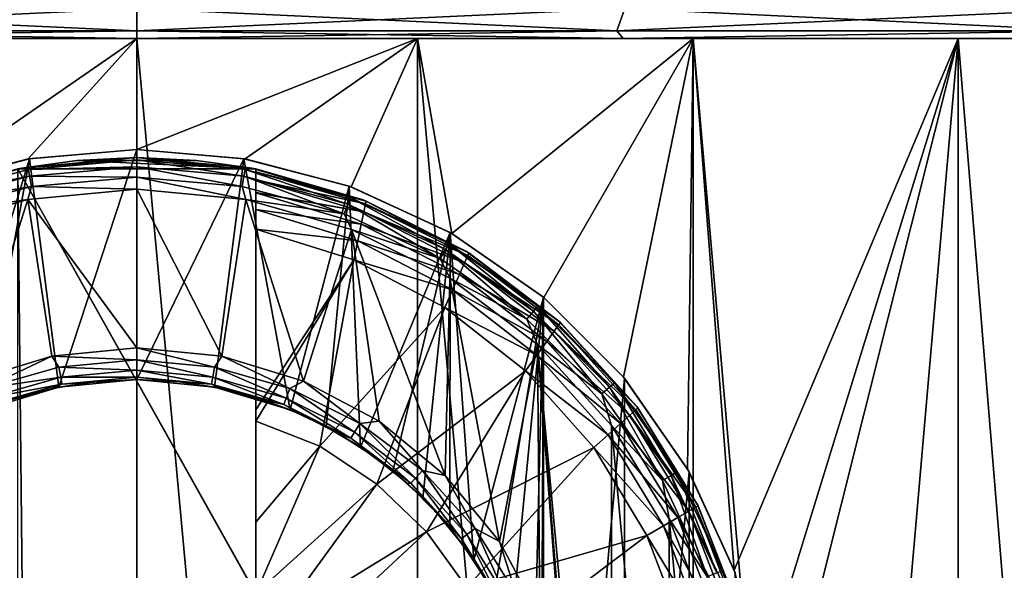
# Model space of a CAD drawing. Header units: metres. Extents: x -128 to 173, y -23 to 79.
# Tile 31 of 129: x -77.24 to -71.03, y 64.45 to 67.92. Entities that reach past the tile are written whole.
import ezdxf

# ---------------------------------------------------------------- set-up
doc = ezdxf.new("R2010")
doc.units = ezdxf.units.M
doc.layers.add('solid_ORA_153_SW0001', color=7, linetype='CONTINUOUS')

msp = doc.modelspace()

# ---------------------------------------------------------------- linework, layer by layer
at = {"layer": 'solid_ORA_153_SW0001'}
for points in [[(-79.576759, 67.990486, -28.290344), (-76.5, 67.990486, -28.457163), (-79.526009, 67.848038, -27.82366)], [(-79.576759, 67.990486, 28.290344), (-79.526009, 67.848038, 27.82366), (-76.5, 67.848038, 27.987726)], [(-76.5, 67.990486, 28.457163), (-79.576759, 67.990486, 28.290344), (-76.5, 67.848038, 27.987726)], [(-76.5, 67.990486, -28.457163), (-76.5, 67.848038, -27.987726), (-79.526009, 67.848038, -27.82366)], [(-73.423241, 67.990486, -28.290344), (-76.5, 67.848038, -27.987726), (-76.5, 67.990486, -28.457163)], [(-73.423241, 67.990486, -28.290344), (-73.473991, 67.848038, -27.82366), (-76.5, 67.848038, -27.987726)], [(-73.473991, 67.848038, 27.82366), (-76.5, 67.990486, 28.457163), (-76.5, 67.848038, 27.987726)], [(-73.423241, 67.990486, 28.290344), (-76.5, 67.990486, 28.457163), (-73.473991, 67.848038, 27.82366)], [(-73.423241, 67.990486, 28.290344), (-73.473991, 67.848038, 27.82366), (-70.483467, 67.848038, 27.333389)], [(-70.382553, 67.990486, -27.791849), (-70.483467, 67.848038, -27.333389), (-73.473991, 67.848038, -27.82366)], [(-73.423241, 67.990486, -28.290344), (-70.382553, 67.990486, -27.791849), (-73.473991, 67.848038, -27.82366)], [(-70.382553, 67.990486, 27.791849), (-73.423241, 67.990486, 28.290344), (-70.483467, 67.848038, 27.333389)], [(-76.5, 67.848038, -27.987726), (-76.5, 67.800003, -27.5), (-79.567192, 67.800003, -27.328415)], [(-79.526009, 67.848038, -27.82366), (-76.5, 67.848038, -27.987726), (-79.567192, 67.800003, -27.328415)], [(-79.526009, 67.848038, 27.82366), (-79.567162, 67.800003, 27.328419), (-76.5, 67.800003, 27.5)], [(-76.5, 67.848038, 27.987726), (-79.526009, 67.848038, 27.82366), (-76.5, 67.800003, 27.5)], [(-73.473991, 67.848038, -27.82366), (-73.432838, 67.800003, -27.328419), (-76.5, 67.800003, -27.5)], [(-73.473991, 67.848038, -27.82366), (-76.5, 67.800003, -27.5), (-76.5, 67.848038, -27.987726)], [(-76.5, 67.848038, 27.987726), (-76.5, 67.800003, 27.5), (-73.432808, 67.800003, 27.328415)], [(-73.473991, 67.848038, 27.82366), (-76.5, 67.848038, 27.987726), (-73.432808, 67.800003, 27.328415)], [(-70.483467, 67.848038, 27.333389), (-73.473991, 67.848038, 27.82366), (-73.432808, 67.800003, 27.328415)], [(-73.473991, 67.848038, -27.82366), (-70.483467, 67.848038, -27.333389), (-73.432838, 67.800003, -27.328419)], [(-70.483467, 67.848038, -27.333389), (-70.391647, 67.800003, -26.813019), (-73.432838, 67.800003, -27.328419)], [(-70.483467, 67.848038, 27.333389), (-73.432808, 67.800003, 27.328415), (-70.391617, 67.800003, 26.813013)], [(-78.270149, 67.800003, -12.87892), (-79.567192, 67.800003, -27.328415), (-76.5, 67.800003, -27.5)], [(-76.5, 67.800003, 13), (-76.5, 67.800003, 27.5), (-79.567162, 67.800003, 27.328419)], [(-78.270149, 67.800003, 12.87892), (-76.5, 67.800003, 13), (-79.567162, 67.800003, 27.328419)], [(-78.270149, 67.800003, 12.87892), (-78.270172, 48.599998, 12.878917), (-76.5, 48.599998, 13)], [(-78.270149, 67.800003, 12.87892), (-76.5, 48.599998, 13), (-76.5, 67.800003, 13)], [(-78.270149, 67.800003, -12.87892), (-76.5, 67.800003, -13), (-77.851715, 66.864685, -12.929534)], [(-78.270149, 67.800003, -12.87892), (-76.5, 67.800003, -27.5), (-76.5, 67.800003, -13)], [(-76.5, 67.800003, -13), (-77.183495, 67.041176, -12.982019), (-77.851715, 66.864685, -12.929534)], [(-76.5, 67.800003, -13), (-76.5, 67.099998, -13), (-77.183495, 67.041176, -12.982019)], [(-76.5, 67.800003, 13), (-76.5, 48.599998, 13), (-74.729828, 48.599998, 12.878917)], [(-76.5, 67.800003, 13), (-74.729828, 48.599998, 12.878917), (-74.729851, 67.800003, 12.87892)], [(-74.729851, 67.800003, -12.87892), (-75.81675, 67.041214, -12.982033), (-76.5, 67.099998, -13)], [(-74.729851, 67.800003, -12.87892), (-76.5, 67.099998, -13), (-76.5, 67.800003, -13)], [(-76.5, 67.800003, -13), (-76.5, 67.800003, -27.5), (-73.432838, 67.800003, -27.328419)], [(-74.729851, 67.800003, 12.87892), (-73.432808, 67.800003, 27.328415), (-76.5, 67.800003, 27.5)], [(-76.5, 67.800003, 13), (-74.729851, 67.800003, 12.87892), (-76.5, 67.800003, 27.5)], [(-74.729851, 67.800003, -12.87892), (-76.5, 67.800003, -13), (-73.432838, 67.800003, -27.328419)], [(-74.729851, 67.800003, -12.87892), (-75.148666, 66.864822, -12.929575), (-75.81675, 67.041214, -12.982033)], [(-74.729851, 67.800003, -12.87892), (-74.513702, 66.571976, -12.847359), (-75.148666, 66.864822, -12.929575)], [(-74.729851, 67.800003, 12.87892), (-74.729828, 48.599998, 12.878917), (-72.992638, 48.599998, 12.517922)], [(-74.729851, 67.800003, 12.87892), (-72.992638, 48.599998, 12.517922), (-72.992653, 67.800003, 12.517927)], [(-72.992653, 67.800003, -12.517927), (-74.513702, 66.571976, -12.847359), (-74.729851, 67.800003, -12.87892)], [(-74.729851, 67.800003, 12.87892), (-72.992653, 67.800003, 12.517927), (-73.432808, 67.800003, 27.328415)], [(-72.992653, 67.800003, -12.517927), (-74.729851, 67.800003, -12.87892), (-73.432838, 67.800003, -27.328419)], [(-72.992653, 67.800003, -12.517927), (-73.933273, 66.167885, -12.744094), (-74.513702, 66.571976, -12.847359)], [(-72.992653, 67.800003, -12.517927), (-73.430756, 65.6651, -12.632487), (-73.933273, 66.167885, -12.744094)], [(-72.992653, 67.800003, -12.517927), (-73.432838, 67.800003, -27.328419), (-70.391647, 67.800003, -26.813019)], [(-71.320786, 67.800003, 11.923745), (-70.391617, 67.800003, 26.813013), (-73.432808, 67.800003, 27.328415)], [(-72.992653, 67.800003, 12.517927), (-71.320786, 67.800003, 11.923745), (-73.432808, 67.800003, 27.328415)], [(-72.992653, 67.800003, -12.517927), (-73.026672, 65.083939, -12.527411), (-73.430756, 65.6651, -12.632487)], [(-72.992653, 67.800003, -12.517927), (-72.734192, 64.448586, -12.442616), (-73.026672, 65.083939, -12.527411)], [(-72.992653, 67.800003, 12.517927), (-72.992638, 48.599998, 12.517922), (-71.32077, 48.599998, 11.923741)], [(-72.992653, 67.800003, 12.517927), (-71.32077, 48.599998, 11.923741), (-71.320786, 67.800003, 11.923745)], [(-71.320786, 67.800003, -11.923745), (-72.734192, 64.448586, -12.442616), (-72.992653, 67.800003, -12.517927)], [(-71.320786, 67.800003, -11.923745), (-72.992653, 67.800003, -12.517927), (-70.391647, 67.800003, -26.813019)], [(-71.320786, 67.800003, -11.923745), (-71.32077, 48.599998, -11.923741), (-72.992638, 48.599998, -12.517922)], [(-71.320786, 67.800003, -11.923745), (-72.992638, 48.599998, -12.517922), (-72.5, 63.099998, -12.369317)], [(-71.320786, 67.800003, -11.923745), (-72.558456, 63.781364, -12.388069), (-72.734192, 64.448586, -12.442616)], [(-71.320786, 67.800003, -11.923745), (-72.5, 63.099998, -12.369317), (-72.558456, 63.781364, -12.388069)], [(-71.320786, 67.800003, 11.923745), (-71.32077, 48.599998, 11.923741), (-69.745392, 48.599998, 11.107442)], [(-71.320786, 67.800003, 11.923745), (-69.745392, 48.599998, 11.107442), (-69.745399, 67.800003, 11.107444)], [(-69.745399, 67.800003, -11.107444), (-71.32077, 48.599998, -11.923741), (-71.320786, 67.800003, -11.923745)], [(-71.320786, 67.800003, 11.923745), (-69.745399, 67.800003, 11.107444), (-70.391617, 67.800003, 26.813013)], [(-69.745399, 67.800003, -11.107444), (-71.320786, 67.800003, -11.923745), (-70.391647, 67.800003, -26.813019)], [(-69.745399, 67.800003, -11.107444), (-69.745392, 48.599998, -11.107442), (-71.32077, 48.599998, -11.923741)], [(-77.839577, 66.869026, -9.449249), (-77.851715, 66.864685, -12.929534), (-77.183495, 67.041176, -12.982019)], [(-77.175476, 67.042557, -9.519795), (-77.839577, 66.869026, -9.449249), (-77.183495, 67.041176, -12.982019)], [(-77.694572, 65.352882, -9.468674), (-77.839577, 66.869026, -9.449249), (-77.175476, 67.042557, -9.519795)], [(-77.694572, 65.352882, -9.468674), (-77.175476, 67.042557, -9.519795), (-77.467422, 65.459366, -9.494571)], [(-77.467422, 65.459366, -9.494571), (-77.175476, 67.042557, -9.519795), (-76.99118, 65.602249, -9.531082)], [(-76.876717, 67.031998, -11.5), (-77.225815, 66.982742, -10.9), (-76.5, 67.050003, -10.9)], [(-76.5, 67.034836, -10.823608), (-76.5, 67.050003, -10.9), (-77.225815, 66.982742, -10.9)], [(-77.175476, 67.042557, -9.519795), (-77.183495, 67.041176, -12.982019), (-76.5, 67.099998, -13)], [(-76.5, 67.099998, -9.54373), (-77.175476, 67.042557, -9.519795), (-76.5, 67.099998, -13)], [(-76.99118, 65.602249, -9.531082), (-77.175476, 67.042557, -9.519795), (-76.5, 67.099998, -9.54373)], [(-76.99118, 65.602249, -9.531082), (-76.5, 67.099998, -9.54373), (-76.5, 65.650002, -9.54373)], [(-76.5, 67.050003, -11.5), (-76.876717, 67.031998, -11.5), (-76.5, 67.050003, -10.9)], [(-76.123283, 67.031998, -11.5), (-76.876717, 67.031998, -11.5), (-76.5, 67.050003, -11.5)], [(-76.5, 67.099998, -9.54373), (-76.5, 67.099998, -13), (-75.81675, 67.041214, -12.982033)], [(-75.824524, 67.042557, -9.519795), (-76.5, 67.099998, -9.54373), (-75.81675, 67.041214, -12.982033)], [(-76.5, 65.650002, -9.54373), (-76.5, 67.099998, -9.54373), (-75.824524, 67.042557, -9.519795)], [(-75.774185, 66.982742, -10.9), (-76.5, 67.050003, -11.5), (-76.5, 67.050003, -10.9)], [(-75.816727, 66.97506, -10.823608), (-75.774185, 66.982742, -10.9), (-76.5, 67.050003, -10.9)], [(-75.816727, 66.97506, -10.823608), (-76.5, 67.050003, -10.9), (-76.5, 67.034836, -10.823608)], [(-76.123283, 67.031998, -11.5), (-76.5, 67.050003, -11.5), (-75.774185, 66.982742, -10.9)], [(-76.008804, 65.602242, -9.531081), (-76.5, 65.650002, -9.54373), (-75.824524, 67.042557, -9.519795)], [(-76.008804, 65.602242, -9.531081), (-75.824524, 67.042557, -9.519795), (-75.532562, 65.459358, -9.494569)], [(-75.160423, 66.869026, -9.449249), (-75.824524, 67.042557, -9.519795), (-75.81675, 67.041214, -12.982033)], [(-75.532562, 65.459358, -9.494569), (-75.824524, 67.042557, -9.519795), (-75.160423, 66.869026, -9.449249)], [(-75.160423, 66.869026, -9.449249), (-75.81675, 67.041214, -12.982033), (-75.148666, 66.864822, -12.929575)], [(-77.25, 66.978142, -11.5), (-77.92691, 66.783264, -10.9), (-77.225815, 66.982742, -10.9)], [(-77.845795, 66.797539, -10.823608), (-77.225815, 66.982742, -10.9), (-77.92691, 66.783264, -10.9)], [(-77.183273, 66.97506, -10.823608), (-77.225815, 66.982742, -10.9), (-77.845795, 66.797539, -10.823608)], [(-76.876717, 67.031998, -11.5), (-77.25, 66.978142, -11.5), (-77.225815, 66.982742, -10.9)], [(-75.75, 66.978142, -11.5), (-77.25, 66.978142, -11.5), (-76.876717, 67.031998, -11.5)], [(-77.183273, 66.97506, -10.823608), (-76.5, 67.034836, -10.823608), (-77.225815, 66.982742, -10.9)], [(-77.183273, 66.97506, -10.823608), (-76.5, 66.991478, -10.758635), (-76.5, 67.034836, -10.823608)], [(-77.183273, 66.97506, -10.823608), (-77.175751, 66.932358, -10.758635), (-76.5, 66.991478, -10.758635)], [(-77.175751, 66.932358, -10.758635), (-76.5, 66.926537, -10.715224), (-76.5, 66.991478, -10.758635)], [(-75.75, 66.978142, -11.5), (-76.876717, 67.031998, -11.5), (-76.123283, 67.031998, -11.5)], [(-76.5, 67.034836, -10.823608), (-76.5, 66.991478, -10.758635), (-75.824249, 66.932358, -10.758635)], [(-75.816727, 66.97506, -10.823608), (-76.5, 67.034836, -10.823608), (-75.824249, 66.932358, -10.758635)], [(-76.5, 66.991478, -10.758635), (-76.5, 66.926537, -10.715224), (-75.835526, 66.868401, -10.715224)], [(-75.824249, 66.932358, -10.758635), (-76.5, 66.991478, -10.758635), (-75.835526, 66.868401, -10.715224)], [(-75.75, 66.978142, -11.5), (-76.123283, 67.031998, -11.5), (-75.774185, 66.982742, -10.9)], [(-75.154205, 66.797539, -10.823608), (-75.774185, 66.982742, -10.9), (-75.816727, 66.97506, -10.823608)], [(-75.75, 66.978142, -11.5), (-75.774185, 66.982742, -10.9), (-75.07309, 66.783264, -10.9)], [(-75.154205, 66.797539, -10.823608), (-75.07309, 66.783264, -10.9), (-75.774185, 66.982742, -10.9)], [(-77.183273, 66.97506, -10.823608), (-77.845795, 66.797539, -10.823608), (-77.175751, 66.932358, -10.758635)], [(-77.845795, 66.797539, -10.823608), (-77.830963, 66.75679, -10.758635), (-77.175751, 66.932358, -10.758635)], [(-77.175751, 66.932358, -10.758635), (-77.830963, 66.75679, -10.758635), (-77.164474, 66.868401, -10.715224)], [(-75.75, 64.300964, -11.5), (-77.25, 66.978142, -11.5), (-75.75, 66.978142, -11.5)], [(-77.25, 64.300964, -11.5), (-77.25, 66.978142, -11.5), (-77.221687, 64.349998, -11.5)], [(-75.778313, 64.349998, -11.5), (-77.221687, 64.349998, -11.5), (-77.25, 66.978142, -11.5)], [(-75.75, 64.300964, -11.5), (-75.778313, 64.349998, -11.5), (-77.25, 66.978142, -11.5)], [(-77.175751, 66.932358, -10.758635), (-77.164474, 66.868401, -10.715224), (-76.5, 66.926537, -10.715224)], [(-77.164474, 66.868401, -10.715224), (-76.5, 66.849998, -10.7), (-76.5, 66.926537, -10.715224)], [(-76.5, 66.926537, -10.715224), (-76.5, 66.849998, -10.7), (-75.812401, 66.786423, -10.7)], [(-75.835526, 66.868401, -10.715224), (-76.5, 66.926537, -10.715224), (-75.812401, 66.786423, -10.7)], [(-75.824249, 66.932358, -10.758635), (-75.835526, 66.868401, -10.715224), (-75.191246, 66.69577, -10.715224)], [(-75.816727, 66.97506, -10.823608), (-75.824249, 66.932358, -10.758635), (-75.169037, 66.75679, -10.758635)], [(-75.169037, 66.75679, -10.758635), (-75.824249, 66.932358, -10.758635), (-75.191246, 66.69577, -10.715224)], [(-75.154205, 66.797539, -10.823608), (-75.816727, 66.97506, -10.823608), (-75.169037, 66.75679, -10.758635)], [(-75.75, 66.978142, -11.5), (-75.75, 66.598282, -12.535121), (-75.75, 65.458359, -12.779537)], [(-75.75, 66.721657, -12.4856), (-75.75, 66.598282, -12.535121), (-75.75, 66.978142, -11.5)], [(-75.75, 66.978142, -11.5), (-75.75, 65.458359, -12.779537), (-75.75, 65.388443, -12.791344)], [(-75.75, 66.978142, -11.5), (-75.75, 65.388443, -12.791344), (-75.75, 64.751495, -12.882005)], [(-75.75, 66.978142, -11.5), (-75.75, 64.751495, -12.882005), (-75.75, 64.300964, -12.928216)], [(-75.75, 64.300964, -11.5), (-75.75, 66.978142, -11.5), (-75.75, 64.300964, -12.928216)], [(-75.75, 66.978142, -12.051724), (-75.75, 66.978142, -11.5), (-75.07309, 66.783264, -10.9)], [(-75.053215, 66.775505, -12.051724), (-75.75, 66.978142, -12.051724), (-75.07309, 66.783264, -10.9)], [(-75.75, 66.960701, -12.181463), (-75.75, 66.978142, -11.5), (-75.75, 66.978142, -12.051724)], [(-75.75, 66.72319, -12.484735), (-75.75, 66.721657, -12.4856), (-75.75, 66.978142, -11.5)], [(-75.75, 66.827957, -12.406173), (-75.75, 66.72319, -12.484735), (-75.75, 66.978142, -11.5)], [(-75.75, 66.829544, -12.404617), (-75.75, 66.827957, -12.406173), (-75.75, 66.978142, -11.5)], [(-75.75, 66.909477, -12.302423), (-75.75, 66.829544, -12.404617), (-75.75, 66.978142, -11.5)], [(-75.75, 66.910454, -12.300772), (-75.75, 66.909477, -12.302423), (-75.75, 66.978142, -11.5)], [(-75.75, 66.960701, -12.181463), (-75.75, 66.910454, -12.300772), (-75.75, 66.978142, -11.5)], [(-75.75, 66.960701, -12.181463), (-75.75, 66.978142, -12.051724), (-75.053215, 66.775505, -12.051724)], [(-75.056801, 66.758507, -12.181459), (-75.75, 66.960701, -12.181463), (-75.053215, 66.775505, -12.051724)], [(-75.056801, 66.758507, -12.181459), (-75.75, 66.910454, -12.300772), (-75.75, 66.960701, -12.181463)], [(-77.830963, 66.75679, -10.758635), (-77.808754, 66.69577, -10.715224), (-77.164474, 66.868401, -10.715224)], [(-77.164474, 66.868401, -10.715224), (-77.808754, 66.69577, -10.715224), (-77.187584, 66.786423, -10.7)], [(-77.164474, 66.868401, -10.715224), (-77.187584, 66.786423, -10.7), (-76.5, 66.849998, -10.7)], [(-75.191246, 66.69577, -10.715224), (-75.835526, 66.868401, -10.715224), (-75.812401, 66.786423, -10.7)], [(-75.056801, 66.758507, -12.181459), (-75.75, 66.909477, -12.302423), (-75.75, 66.910454, -12.300772)], [(-75.06736, 66.708626, -12.302423), (-75.75, 66.829544, -12.404617), (-75.75, 66.909477, -12.302423)], [(-75.056801, 66.758507, -12.181459), (-75.06736, 66.708626, -12.302423), (-75.75, 66.909477, -12.302423)], [(-75.532562, 65.459358, -9.494569), (-75.160423, 66.869026, -9.449249), (-75.305412, 65.352875, -9.468671)], [(-75.305412, 65.352875, -9.468671), (-75.160423, 66.869026, -9.449249), (-75.088699, 65.223846, -9.438804)], [(-74.523216, 66.5774, -9.336761), (-75.160423, 66.869026, -9.449249), (-75.148666, 66.864822, -12.929575)], [(-75.088699, 65.223846, -9.438804), (-75.160423, 66.869026, -9.449249), (-74.523216, 66.5774, -9.336761)], [(-74.523216, 66.5774, -9.336761), (-75.148666, 66.864822, -12.929575), (-74.513702, 66.571976, -12.847359)], [(-76.5, 65.849998, -10.7), (-76.5, 66.849998, -10.7), (-77.187584, 66.786423, -10.7)], [(-75.964272, 65.79731, -10.7), (-75.812401, 66.786423, -10.7), (-76.5, 66.849998, -10.7)], [(-76.5, 65.849998, -10.7), (-75.964272, 65.79731, -10.7), (-76.5, 66.849998, -10.7)], [(-75.06736, 66.708626, -12.302423), (-75.75, 66.827957, -12.406173), (-75.75, 66.829544, -12.404617)], [(-75.084183, 66.62925, -12.406178), (-75.75, 66.72319, -12.484735), (-75.75, 66.827957, -12.406173)], [(-75.06736, 66.708626, -12.302423), (-75.084183, 66.62925, -12.406178), (-75.75, 66.827957, -12.406173)], [(-75.154205, 66.797539, -10.823608), (-75.169037, 66.75679, -10.758635), (-74.55426, 66.470116, -10.758635)], [(-74.532585, 66.507668, -10.823608), (-75.07309, 66.783264, -10.9), (-75.154205, 66.797539, -10.823608)], [(-74.532585, 66.507668, -10.823608), (-75.154205, 66.797539, -10.823608), (-74.55426, 66.470116, -10.758635)], [(-77.551842, 65.640892, -10.7), (-77.187584, 66.786423, -10.7), (-77.853569, 66.597191, -10.7)], [(-77.808754, 66.69577, -10.715224), (-77.853569, 66.597191, -10.7), (-77.187584, 66.786423, -10.7)], [(-77.551842, 65.640892, -10.7), (-77.035728, 65.79731, -10.7), (-77.187584, 66.786423, -10.7)], [(-77.035728, 65.79731, -10.7), (-76.5, 65.849998, -10.7), (-77.187584, 66.786423, -10.7)], [(-75.964272, 65.79731, -10.7), (-75.448158, 65.640892, -10.7), (-75.812401, 66.786423, -10.7)], [(-75.448158, 65.640892, -10.7), (-75.146423, 66.597191, -10.7), (-75.812401, 66.786423, -10.7)], [(-75.191246, 66.69577, -10.715224), (-75.812401, 66.786423, -10.7), (-75.146423, 66.597191, -10.7)], [(-75.169037, 66.75679, -10.758635), (-75.191246, 66.69577, -10.715224), (-74.586731, 66.413879, -10.715224)], [(-74.55426, 66.470116, -10.758635), (-75.169037, 66.75679, -10.758635), (-74.586731, 66.413879, -10.715224)], [(-75.053215, 66.775505, -12.051724), (-75.07309, 66.783264, -10.9), (-74.420586, 66.458359, -10.9)], [(-74.532585, 66.507668, -10.823608), (-74.420586, 66.458359, -10.9), (-75.07309, 66.783264, -10.9)], [(-75.056801, 66.758507, -12.181459), (-74.41227, 66.432999, -12.181459), (-75.06736, 66.708626, -12.302423)], [(-75.056801, 66.758507, -12.181459), (-75.053215, 66.775505, -12.051724), (-74.405266, 66.448814, -12.051724)], [(-75.056801, 66.758507, -12.181459), (-74.405266, 66.448814, -12.051724), (-74.41227, 66.432999, -12.181459)], [(-74.405266, 66.448814, -12.051724), (-75.053215, 66.775505, -12.051724), (-74.420586, 66.458359, -10.9)], [(-75.084183, 66.62925, -12.406178), (-75.75, 66.721657, -12.4856), (-75.75, 66.72319, -12.484735)], [(-75.106125, 66.525772, -12.485606), (-75.75, 66.598282, -12.535121), (-75.75, 66.721657, -12.4856)], [(-75.084183, 66.62925, -12.406178), (-75.106125, 66.525772, -12.485606), (-75.75, 66.721657, -12.4856)], [(-74.586731, 66.413879, -10.715224), (-75.191246, 66.69577, -10.715224), (-75.146423, 66.597191, -10.7)], [(-75.06736, 66.708626, -12.302423), (-74.432877, 66.386581, -12.302423), (-75.084183, 66.62925, -12.406178)], [(-74.41227, 66.432999, -12.181459), (-74.432877, 66.386581, -12.302423), (-75.06736, 66.708626, -12.302423)], [(-75.084183, 66.62925, -12.406178), (-74.465675, 66.312737, -12.406178), (-75.106125, 66.525772, -12.485606)], [(-74.432877, 66.386581, -12.302423), (-74.465675, 66.312737, -12.406178), (-75.084183, 66.62925, -12.406178)], [(-75.75, 65.458359, -12.779537), (-75.75, 66.598282, -12.535121), (-75.131584, 66.405746, -12.535121)], [(-75.106125, 66.525772, -12.485606), (-75.131584, 66.405746, -12.535121), (-75.75, 66.598282, -12.535121)], [(-75.448158, 65.640892, -10.7), (-74.972588, 65.38681, -10.7), (-75.146423, 66.597191, -10.7)], [(-74.55574, 65.04483, -10.7), (-74.526741, 66.288849, -10.7), (-75.146423, 66.597191, -10.7)], [(-74.586731, 66.413879, -10.715224), (-75.146423, 66.597191, -10.7), (-74.526741, 66.288849, -10.7)], [(-74.972588, 65.38681, -10.7), (-74.55574, 65.04483, -10.7), (-75.146423, 66.597191, -10.7)], [(-75.088699, 65.223846, -9.438804), (-74.523216, 66.5774, -9.336761), (-74.884911, 65.073318, -9.406076)], [(-74.884911, 65.073318, -9.406076), (-74.523216, 66.5774, -9.336761), (-74.696648, 64.902893, -9.371803)], [(-74.696648, 64.902893, -9.371803), (-74.523216, 66.5774, -9.336761), (-74.526237, 64.714546, -9.337399)], [(-74.526237, 64.714546, -9.337399), (-74.523216, 66.5774, -9.336761), (-74.375694, 64.510612, -9.304306)], [(-73.935432, 66.169685, -9.192701), (-74.523216, 66.5774, -9.336761), (-74.513702, 66.571976, -12.847359)], [(-74.375694, 64.510612, -9.304306), (-74.523216, 66.5774, -9.336761), (-73.935432, 66.169685, -9.192701)], [(-73.935432, 66.169685, -9.192701), (-74.513702, 66.571976, -12.847359), (-73.933273, 66.167885, -12.744094)], [(-75.106125, 66.525772, -12.485606), (-74.508438, 66.216484, -12.485606), (-75.131584, 66.405746, -12.535121)], [(-74.465675, 66.312737, -12.406178), (-74.508438, 66.216484, -12.485606), (-75.106125, 66.525772, -12.485606)], [(-74.532585, 66.507668, -10.823608), (-74.55426, 66.470116, -10.758635), (-73.998604, 66.081047, -10.758635)], [(-73.970734, 66.114258, -10.823608), (-74.420586, 66.458359, -10.9), (-74.532585, 66.507668, -10.823608)], [(-73.970734, 66.114258, -10.823608), (-74.532585, 66.507668, -10.823608), (-73.998604, 66.081047, -10.758635)], [(-74.55426, 66.470116, -10.758635), (-74.586731, 66.413879, -10.715224), (-74.040352, 66.031296, -10.715224)], [(-73.998604, 66.081047, -10.758635), (-74.55426, 66.470116, -10.758635), (-74.040352, 66.031296, -10.715224)], [(-74.41227, 66.432999, -12.181459), (-73.838112, 65.995148, -12.181459), (-74.432877, 66.386581, -12.302423)], [(-74.405266, 66.448814, -12.051724), (-74.420586, 66.458359, -10.9), (-73.838898, 66.019081, -10.9)], [(-73.970734, 66.114258, -10.823608), (-73.838898, 66.019081, -10.9), (-74.420586, 66.458359, -10.9)], [(-74.41227, 66.432999, -12.181459), (-74.405266, 66.448814, -12.051724), (-73.828003, 66.009109, -12.051724)], [(-74.41227, 66.432999, -12.181459), (-73.828003, 66.009109, -12.051724), (-73.838112, 65.995148, -12.181459)], [(-73.828003, 66.009109, -12.051724), (-74.405266, 66.448814, -12.051724), (-73.838898, 66.019081, -10.9)], [(-75.75, 65.388443, -12.791344), (-75.75, 65.458359, -12.779537), (-75.131584, 66.405746, -12.535121)], [(-75.346321, 65.230141, -12.788819), (-75.75, 65.388443, -12.791344), (-75.131584, 66.405746, -12.535121)], [(-75.346321, 65.230141, -12.788819), (-75.131584, 66.405746, -12.535121), (-74.558022, 66.104866, -12.535121)], [(-74.508438, 66.216484, -12.485606), (-74.558022, 66.104866, -12.535121), (-75.131584, 66.405746, -12.535121)], [(-74.040352, 66.031296, -10.715224), (-74.586731, 66.413879, -10.715224), (-74.526741, 66.288849, -10.7)], [(-74.432877, 66.386581, -12.302423), (-73.867813, 65.954163, -12.302423), (-74.465675, 66.312737, -12.406178)], [(-73.838112, 65.995148, -12.181459), (-73.867813, 65.954163, -12.302423), (-74.432877, 66.386581, -12.302423)], [(-74.465675, 66.312737, -12.406178), (-73.915085, 65.888969, -12.406178), (-74.508438, 66.216484, -12.485606)], [(-73.867813, 65.954163, -12.302423), (-73.915085, 65.888969, -12.406178), (-74.465675, 66.312737, -12.406178)], [(-74.55574, 65.04483, -10.7), (-74.213623, 64.628067, -10.7), (-74.526741, 66.288849, -10.7)], [(-74.213623, 64.628067, -10.7), (-73.974266, 65.871849, -10.7), (-74.526741, 66.288849, -10.7)], [(-74.040352, 66.031296, -10.715224), (-74.526741, 66.288849, -10.7), (-73.974266, 65.871849, -10.7)], [(-74.508438, 66.216484, -12.485606), (-73.976685, 65.804008, -12.485606), (-74.558022, 66.104866, -12.535121)], [(-73.915085, 65.888969, -12.406178), (-73.976685, 65.804008, -12.485606), (-74.508438, 66.216484, -12.485606)], [(-74.375694, 64.510612, -9.304306), (-73.935432, 66.169685, -9.192701), (-74.246666, 64.293732, -9.273903)], [(-74.246666, 64.293732, -9.273903), (-73.935432, 66.169685, -9.192701), (-74.140251, 64.066483, -9.247397)], [(-74.140251, 64.066483, -9.247397), (-73.935432, 66.169685, -9.192701), (-73.997612, 63.590458, -9.209823)], [(-73.970734, 66.114258, -10.823608), (-73.998604, 66.081047, -10.758635), (-73.518959, 65.601395, -10.758635)], [(-73.997612, 63.590458, -9.209823), (-73.935432, 66.169685, -9.192701), (-73.949997, 63.100002, -9.196754)], [(-73.485741, 65.629265, -10.823608), (-73.838898, 66.019081, -10.9), (-73.970734, 66.114258, -10.823608)], [(-73.485741, 65.629265, -10.823608), (-73.970734, 66.114258, -10.823608), (-73.518959, 65.601395, -10.758635)], [(-73.949997, 63.100002, -9.196754), (-73.935432, 66.169685, -9.192701), (-73.935432, 60.030312, -9.192701)], [(-73.42514, 65.658371, -9.034823), (-73.935432, 60.030312, -9.192701), (-73.935432, 66.169685, -9.192701)], [(-73.935432, 66.169685, -9.192701), (-73.933273, 66.167885, -12.744094), (-73.430756, 65.6651, -12.632487)], [(-73.42514, 65.658371, -9.034823), (-73.935432, 66.169685, -9.192701), (-73.430756, 65.6651, -12.632487)], [(-74.985352, 64.990585, -12.788819), (-75.346321, 65.230141, -12.788819), (-74.558022, 66.104866, -12.535121)], [(-74.985352, 64.990585, -12.788819), (-74.558022, 66.104866, -12.535121), (-74.048096, 65.705505, -12.535121)], [(-73.976685, 65.804008, -12.485606), (-74.048096, 65.705505, -12.535121), (-74.558022, 66.104866, -12.535121)], [(-73.998604, 66.081047, -10.758635), (-74.040352, 66.031296, -10.715224), (-73.568703, 65.559647, -10.715224)], [(-73.518959, 65.601395, -10.758635), (-73.998604, 66.081047, -10.758635), (-73.568703, 65.559647, -10.715224)], [(-73.568703, 65.559647, -10.715224), (-74.040352, 66.031296, -10.715224), (-73.974266, 65.871849, -10.7)], [(-73.838112, 65.995148, -12.181459), (-73.353683, 65.459702, -12.181459), (-73.867813, 65.954163, -12.302423)], [(-73.828003, 66.009109, -12.051724), (-73.838898, 66.019081, -10.9), (-73.347832, 65.480408, -10.9)], [(-73.485741, 65.629265, -10.823608), (-73.347832, 65.480408, -10.9), (-73.838898, 66.019081, -10.9)], [(-73.838112, 65.995148, -12.181459), (-73.828003, 66.009109, -12.051724), (-73.340919, 65.47123, -12.051724)], [(-73.838112, 65.995148, -12.181459), (-73.340919, 65.47123, -12.051724), (-73.353683, 65.459702, -12.181459)], [(-73.340919, 65.47123, -12.051724), (-73.828003, 66.009109, -12.051724), (-73.347832, 65.480408, -10.9)], [(-73.867813, 65.954163, -12.302423), (-73.391159, 65.425888, -12.302423), (-73.915085, 65.888969, -12.406178)], [(-73.353683, 65.459702, -12.181459), (-73.391159, 65.425888, -12.302423), (-73.867813, 65.954163, -12.302423)], [(-74.213623, 64.628067, -10.7), (-73.959404, 64.152565, -10.7), (-73.974266, 65.871849, -10.7)], [(-73.915085, 65.888969, -12.406178), (-73.450783, 65.372093, -12.406178), (-73.976685, 65.804008, -12.485606)], [(-73.507835, 60.839596, -10.7), (-73.507828, 65.360397, -10.7), (-73.974266, 65.871849, -10.7)], [(-73.568703, 65.559647, -10.715224), (-73.974266, 65.871849, -10.7), (-73.507828, 65.360397, -10.7)], [(-73.75, 63.100002, -10.7), (-73.507835, 60.839596, -10.7), (-73.974266, 65.871849, -10.7)], [(-73.802864, 63.636597, -10.7), (-73.75, 63.100002, -10.7), (-73.974266, 65.871849, -10.7)], [(-73.959404, 64.152565, -10.7), (-73.802864, 63.636597, -10.7), (-73.974266, 65.871849, -10.7)], [(-73.391159, 65.425888, -12.302423), (-73.450783, 65.372093, -12.406178), (-73.915085, 65.888969, -12.406178)], [(-76.5, 65.77346, -10.684776), (-76.5, 65.849998, -10.7), (-77.035728, 65.79731, -10.7)], [(-76.008751, 65.727943, -10.684776), (-75.964272, 65.79731, -10.7), (-76.5, 65.849998, -10.7)], [(-76.008751, 65.727943, -10.684776), (-76.5, 65.849998, -10.7), (-76.5, 65.77346, -10.684776)], [(-73.976685, 65.804008, -12.485606), (-73.528473, 65.30201, -12.485606), (-74.048096, 65.705505, -12.535121)], [(-73.450783, 65.372093, -12.406178), (-73.528473, 65.30201, -12.485606), (-73.976685, 65.804008, -12.485606)], [(-77.465767, 65.592934, -10.684776), (-77.035728, 65.79731, -10.7), (-77.551842, 65.640892, -10.7)], [(-76.991249, 65.727943, -10.684776), (-77.035728, 65.79731, -10.7), (-77.465767, 65.592934, -10.684776)], [(-76.991249, 65.727943, -10.684776), (-76.5, 65.77346, -10.684776), (-77.035728, 65.79731, -10.7)], [(-76.991249, 65.727943, -10.684776), (-76.5, 65.708527, -10.641366), (-76.5, 65.77346, -10.684776)], [(-76.5, 65.77346, -10.684776), (-76.5, 65.708527, -10.641366), (-76.020683, 65.664108, -10.641366)], [(-76.008751, 65.727943, -10.684776), (-76.5, 65.77346, -10.684776), (-76.020683, 65.664108, -10.641366)], [(-75.534233, 65.592934, -10.684776), (-75.964272, 65.79731, -10.7), (-76.008751, 65.727943, -10.684776)], [(-75.534233, 65.592934, -10.684776), (-75.448158, 65.640892, -10.7), (-75.964272, 65.79731, -10.7)], [(-76.991249, 65.727943, -10.684776), (-77.465767, 65.592934, -10.684776), (-76.979317, 65.664108, -10.641366)], [(-76.991249, 65.727943, -10.684776), (-76.979317, 65.664108, -10.641366), (-76.5, 65.708527, -10.641366)], [(-76.979317, 65.664108, -10.641366), (-76.5, 65.665161, -10.576391), (-76.5, 65.708527, -10.641366)], [(-76.5, 65.708527, -10.641366), (-76.5, 65.665161, -10.576391), (-76.028656, 65.62149, -10.576391)], [(-76.020683, 65.664108, -10.641366), (-76.5, 65.708527, -10.641366), (-76.028656, 65.62149, -10.576391)], [(-76.008751, 65.727943, -10.684776), (-76.020683, 65.664108, -10.641366), (-75.557693, 65.532379, -10.641366)], [(-75.534233, 65.592934, -10.684776), (-76.008751, 65.727943, -10.684776), (-75.557693, 65.532379, -10.641366)], [(-74.672829, 64.690567, -12.788819), (-74.985352, 64.990585, -12.788819), (-74.048096, 65.705505, -12.535121)], [(-74.672829, 64.690567, -12.788819), (-74.048096, 65.705505, -12.535121), (-73.61853, 65.220764, -12.535121)], [(-73.528473, 65.30201, -12.485606), (-73.61853, 65.220764, -12.535121), (-74.048096, 65.705505, -12.535121)], [(-77.465767, 65.592934, -10.684776), (-77.442307, 65.532379, -10.641366), (-76.979317, 65.664108, -10.641366)], [(-76.979317, 65.664108, -10.641366), (-77.442307, 65.532379, -10.641366), (-76.971344, 65.62149, -10.576391)], [(-77.442307, 65.532379, -10.641366), (-77.426643, 65.491943, -10.576391), (-76.971344, 65.62149, -10.576391)], [(-76.971344, 65.62149, -10.576391), (-77.426643, 65.491943, -10.576391), (-77.030174, 65.594276, -10.5)], [(-76.99118, 65.602249, -9.531082), (-76.766548, 65.636032, -10.5), (-77.030174, 65.594276, -10.5)], [(-76.971344, 65.62149, -10.576391), (-77.030174, 65.594276, -10.5), (-76.766548, 65.636032, -10.5)], [(-76.99118, 65.602249, -9.531082), (-76.5, 65.650002, -9.54373), (-76.766548, 65.636032, -10.5)], [(-76.979317, 65.664108, -10.641366), (-76.971344, 65.62149, -10.576391), (-76.5, 65.665161, -10.576391)], [(-76.971344, 65.62149, -10.576391), (-76.5, 65.650002, -10.5), (-76.5, 65.665161, -10.576391)], [(-76.971344, 65.62149, -10.576391), (-76.766548, 65.636032, -10.5), (-76.5, 65.650002, -10.5)], [(-76.5, 65.650002, -9.54373), (-76.5, 65.650002, -10.5), (-76.766548, 65.636032, -10.5)], [(-76.5, 65.665161, -10.576391), (-76.5, 65.650002, -10.5), (-76.233452, 65.636032, -10.5)], [(-76.028656, 65.62149, -10.576391), (-76.5, 65.665161, -10.576391), (-76.233452, 65.636032, -10.5)], [(-76.008804, 65.602242, -9.531081), (-76.5, 65.650002, -10.5), (-76.5, 65.650002, -9.54373)], [(-76.008804, 65.602242, -9.531081), (-76.233452, 65.636032, -10.5), (-76.5, 65.650002, -10.5)], [(-76.008804, 65.602242, -9.531081), (-75.969826, 65.594276, -10.5), (-76.233452, 65.636032, -10.5)], [(-76.028656, 65.62149, -10.576391), (-76.233452, 65.636032, -10.5), (-75.969826, 65.594276, -10.5)], [(-76.020683, 65.664108, -10.641366), (-76.028656, 65.62149, -10.576391), (-75.573357, 65.491943, -10.576391)], [(-76.028656, 65.62149, -10.576391), (-75.969826, 65.594276, -10.5), (-75.712006, 65.525192, -10.5)], [(-75.573357, 65.491943, -10.576391), (-76.028656, 65.62149, -10.576391), (-75.712006, 65.525192, -10.5)], [(-75.557693, 65.532379, -10.641366), (-76.020683, 65.664108, -10.641366), (-75.573357, 65.491943, -10.576391)], [(-75.092606, 65.373024, -10.684776), (-75.448158, 65.640892, -10.7), (-75.534233, 65.592934, -10.684776)], [(-75.092606, 65.373024, -10.684776), (-74.972588, 65.38681, -10.7), (-75.448158, 65.640892, -10.7)], [(-73.42514, 65.658371, -9.034823), (-73.42514, 60.54163, -9.034823), (-73.935432, 60.030312, -9.192701)], [(-73.485741, 65.629265, -10.823608), (-73.518959, 65.601395, -10.758635), (-73.129883, 65.045738, -10.758635)], [(-73.092331, 65.067421, -10.823608), (-73.347832, 65.480408, -10.9), (-73.485741, 65.629265, -10.823608)], [(-73.092331, 65.067421, -10.823608), (-73.485741, 65.629265, -10.823608), (-73.129883, 65.045738, -10.758635)], [(-73.42514, 65.658371, -9.034823), (-73.430756, 65.6651, -12.632487), (-73.026672, 65.083939, -12.527411)], [(-73.017838, 65.068382, -8.885792), (-73.42514, 60.54163, -9.034823), (-73.42514, 65.658371, -9.034823)], [(-73.017838, 65.068382, -8.885792), (-73.42514, 65.658371, -9.034823), (-73.026672, 65.083939, -12.527411)], [(-77.467422, 65.459366, -9.494571), (-76.99118, 65.602249, -9.531082), (-77.287994, 65.525192, -10.5)], [(-77.426643, 65.491943, -10.576391), (-77.287994, 65.525192, -10.5), (-77.030174, 65.594276, -10.5)], [(-76.99118, 65.602249, -9.531082), (-77.030174, 65.594276, -10.5), (-77.287994, 65.525192, -10.5)], [(-76.008804, 65.602242, -9.531081), (-75.532562, 65.459358, -9.494569), (-75.969826, 65.594276, -10.5)], [(-75.532562, 65.459358, -9.494569), (-75.712006, 65.525192, -10.5), (-75.969826, 65.594276, -10.5)], [(-75.534233, 65.592934, -10.684776), (-75.557693, 65.532379, -10.641366), (-75.126793, 65.31781, -10.641366)], [(-75.092606, 65.373024, -10.684776), (-75.534233, 65.592934, -10.684776), (-75.126793, 65.31781, -10.641366)], [(-73.518959, 65.601395, -10.758635), (-73.568703, 65.559647, -10.715224), (-73.186119, 65.013268, -10.715224)], [(-73.186119, 65.013268, -10.715224), (-73.568703, 65.559647, -10.715224), (-73.507828, 65.360397, -10.7)], [(-73.129883, 65.045738, -10.758635), (-73.518959, 65.601395, -10.758635), (-73.186119, 65.013268, -10.715224)], [(-75.532562, 65.459358, -9.494569), (-75.462814, 65.429543, -10.5), (-75.712006, 65.525192, -10.5)], [(-75.573357, 65.491943, -10.576391), (-75.712006, 65.525192, -10.5), (-75.462814, 65.429543, -10.5)], [(-75.557693, 65.532379, -10.641366), (-75.573357, 65.491943, -10.576391), (-75.149612, 65.280945, -10.576391)], [(-75.573357, 65.491943, -10.576391), (-75.462814, 65.429543, -10.5), (-75.224998, 65.308365, -10.5)], [(-75.149612, 65.280945, -10.576391), (-75.573357, 65.491943, -10.576391), (-75.224998, 65.308365, -10.5)], [(-75.126793, 65.31781, -10.641366), (-75.557693, 65.532379, -10.641366), (-75.149612, 65.280945, -10.576391)], [(-75.532562, 65.459358, -9.494569), (-75.305412, 65.352875, -9.468671), (-75.462814, 65.429543, -10.5)], [(-75.305412, 65.352875, -9.468671), (-75.224998, 65.308365, -10.5), (-75.462814, 65.429543, -10.5)], [(-73.353683, 65.459702, -12.181459), (-72.975304, 64.844719, -12.181459), (-73.391159, 65.425888, -12.302423)], [(-73.353683, 65.459702, -12.181459), (-73.340919, 65.47123, -12.051724), (-72.960457, 64.853317, -12.051724)], [(-73.353683, 65.459702, -12.181459), (-72.960457, 64.853317, -12.051724), (-72.975304, 64.844719, -12.181459)], [(-73.340919, 65.47123, -12.051724), (-73.347832, 65.480408, -10.9), (-72.964104, 64.860664, -10.9)], [(-73.092331, 65.067421, -10.823608), (-72.964104, 64.860664, -10.9), (-73.347832, 65.480408, -10.9)], [(-72.960457, 64.853317, -12.051724), (-73.340919, 65.47123, -12.051724), (-72.964104, 64.860664, -10.9)], [(-75.75, 64.751495, -12.882005), (-75.75, 65.388443, -12.791344), (-75.346321, 65.230141, -12.788819)], [(-75.092606, 65.373024, -10.684776), (-75.126793, 65.31781, -10.641366), (-74.742653, 65.027725, -10.641366)], [(-74.698898, 65.075714, -10.684776), (-74.972588, 65.38681, -10.7), (-75.092606, 65.373024, -10.684776)], [(-74.698898, 65.075714, -10.684776), (-75.092606, 65.373024, -10.684776), (-74.742653, 65.027725, -10.641366)], [(-74.698898, 65.075714, -10.684776), (-74.55574, 65.04483, -10.7), (-74.972588, 65.38681, -10.7)], [(-73.450783, 65.372093, -12.406178), (-73.08828, 64.779373, -12.406178), (-73.528473, 65.30201, -12.485606)], [(-73.391159, 65.425888, -12.302423), (-73.018906, 64.819496, -12.302423), (-73.450783, 65.372093, -12.406178)], [(-73.018906, 64.819496, -12.302423), (-73.08828, 64.779373, -12.406178), (-73.450783, 65.372093, -12.406178)], [(-72.975304, 64.844719, -12.181459), (-73.018906, 64.819496, -12.302423), (-73.391159, 65.425888, -12.302423)], [(-75.305412, 65.352875, -9.468671), (-75.088699, 65.223846, -9.438804), (-75.224998, 65.308365, -10.5)], [(-75.088699, 65.223846, -9.438804), (-75.001144, 65.162987, -10.5), (-75.224998, 65.308365, -10.5)], [(-75.149612, 65.280945, -10.576391), (-75.224998, 65.308365, -10.5), (-75.001144, 65.162987, -10.5)], [(-75.126793, 65.31781, -10.641366), (-75.149612, 65.280945, -10.576391), (-74.771858, 64.995682, -10.576391)], [(-74.742653, 65.027725, -10.641366), (-75.126793, 65.31781, -10.641366), (-74.771858, 64.995682, -10.576391)], [(-73.507835, 60.839596, -10.7), (-73.143349, 61.428059, -10.7), (-73.507828, 65.360397, -10.7)], [(-73.143349, 61.428059, -10.7), (-73.143341, 64.771935, -10.7), (-73.507828, 65.360397, -10.7)], [(-73.186119, 65.013268, -10.715224), (-73.507828, 65.360397, -10.7), (-73.143341, 64.771935, -10.7)], [(-75.149612, 65.280945, -10.576391), (-75.001144, 65.162987, -10.5), (-74.793716, 64.995018, -10.5)], [(-74.771858, 64.995682, -10.576391), (-75.149612, 65.280945, -10.576391), (-74.793716, 64.995018, -10.5)], [(-73.528473, 65.30201, -12.485606), (-73.17865, 64.727104, -12.485606), (-73.61853, 65.220764, -12.535121)], [(-73.08828, 64.779373, -12.406178), (-73.17865, 64.727104, -12.485606), (-73.528473, 65.30201, -12.485606)], [(-75.75, 64.300964, -12.928216), (-75.346321, 65.230141, -12.788819), (-74.985352, 64.990585, -12.788819)], [(-75.75, 64.300964, -12.928216), (-75.75, 64.751495, -12.882005), (-75.346321, 65.230141, -12.788819)], [(-75.088699, 65.223846, -9.438804), (-74.884911, 65.073318, -9.406076), (-75.001144, 65.162987, -10.5)], [(-74.418739, 64.339684, -12.788819), (-74.672829, 64.690567, -12.788819), (-73.61853, 65.220764, -12.535121)], [(-74.418739, 64.339684, -12.788819), (-73.61853, 65.220764, -12.535121), (-73.283401, 64.666512, -12.535121)], [(-73.17865, 64.727104, -12.485606), (-73.283401, 64.666512, -12.535121), (-73.61853, 65.220764, -12.535121)], [(-74.884911, 65.073318, -9.406076), (-74.793716, 64.995018, -10.5), (-75.001144, 65.162987, -10.5)], [(-74.884911, 65.073318, -9.406076), (-74.696648, 64.902893, -9.371803), (-74.793716, 64.995018, -10.5)], [(-74.698898, 65.075714, -10.684776), (-74.742653, 65.027725, -10.641366), (-74.41835, 64.671989, -10.641366)], [(-74.366531, 64.711121, -10.684776), (-74.55574, 65.04483, -10.7), (-74.698898, 65.075714, -10.684776)], [(-74.366531, 64.711121, -10.684776), (-74.698898, 65.075714, -10.684776), (-74.41835, 64.671989, -10.641366)], [(-73.017838, 65.068382, -8.885792), (-73.017838, 61.131618, -8.885792), (-73.42514, 60.54163, -9.034823)], [(-73.092331, 65.067421, -10.823608), (-73.129883, 65.045738, -10.758635), (-72.843208, 64.430962, -10.758635)], [(-72.802467, 64.445793, -10.823608), (-72.964104, 64.860664, -10.9), (-73.092331, 65.067421, -10.823608)], [(-72.802467, 64.445793, -10.823608), (-73.092331, 65.067421, -10.823608), (-72.843208, 64.430962, -10.758635)], [(-73.017838, 65.068382, -8.885792), (-73.026672, 65.083939, -12.527411), (-72.734192, 64.448586, -12.442616)], [(-72.727707, 64.430336, -8.76656), (-73.017838, 61.131618, -8.885792), (-73.017838, 65.068382, -8.885792)], [(-72.727707, 64.430336, -8.76656), (-73.017838, 65.068382, -8.885792), (-72.734192, 64.448586, -12.442616)], [(-74.771858, 64.995682, -10.576391), (-74.793716, 64.995018, -10.5), (-74.60498, 64.806282, -10.5)], [(-74.696648, 64.902893, -9.371803), (-74.60498, 64.806282, -10.5), (-74.793716, 64.995018, -10.5)], [(-74.742653, 65.027725, -10.641366), (-74.771858, 64.995682, -10.576391), (-74.452957, 64.645859, -10.576391)], [(-74.452957, 64.645859, -10.576391), (-74.771858, 64.995682, -10.576391), (-74.60498, 64.806282, -10.5)], [(-74.41835, 64.671989, -10.641366), (-74.742653, 65.027725, -10.641366), (-74.452957, 64.645859, -10.576391)], [(-74.366531, 64.711121, -10.684776), (-74.213623, 64.628067, -10.7), (-74.55574, 65.04483, -10.7)], [(-73.129883, 65.045738, -10.758635), (-73.186119, 65.013268, -10.715224), (-72.904228, 64.408752, -10.715224)], [(-72.904228, 64.408752, -10.715224), (-73.186119, 65.013268, -10.715224), (-73.143341, 64.771935, -10.7)], [(-72.843208, 64.430962, -10.758635), (-73.129883, 65.045738, -10.758635), (-72.904228, 64.408752, -10.715224)], [(-75.634087, 64.100197, -12.937353), (-75.75, 64.300964, -12.928216), (-74.985352, 64.990585, -12.788819)], [(-75.634087, 64.100197, -12.937353), (-74.985352, 64.990585, -12.788819), (-74.672829, 64.690567, -12.788819)], [(-74.696648, 64.902893, -9.371803), (-74.526237, 64.714546, -9.337399), (-74.60498, 64.806282, -10.5)], [(-74.526237, 64.714546, -9.337399), (-74.437004, 64.598846, -10.5), (-74.60498, 64.806282, -10.5)], [(-74.452957, 64.645859, -10.576391), (-74.60498, 64.806282, -10.5), (-74.437004, 64.598846, -10.5)], [(-73.018906, 64.819496, -12.302423), (-72.763573, 64.15535, -12.302423), (-73.08828, 64.779373, -12.406178)], [(-72.975304, 64.844719, -12.181459), (-72.715736, 64.170921, -12.181459), (-73.018906, 64.819496, -12.302423)], [(-72.715736, 64.170921, -12.181459), (-72.763573, 64.15535, -12.302423), (-73.018906, 64.819496, -12.302423)], [(-72.975304, 64.844719, -12.181459), (-72.960457, 64.853317, -12.051724), (-72.699448, 64.176231, -12.051724)], [(-72.975304, 64.844719, -12.181459), (-72.699448, 64.176231, -12.051724), (-72.715736, 64.170921, -12.181459)], [(-72.960457, 64.853317, -12.051724), (-72.964104, 64.860664, -10.9), (-72.70079, 64.180969, -10.9)], [(-72.802467, 64.445793, -10.823608), (-72.70079, 64.180969, -10.9), (-72.964104, 64.860664, -10.9)], [(-72.699448, 64.176231, -12.051724), (-72.960457, 64.853317, -12.051724), (-72.70079, 64.180969, -10.9)], [(-73.08828, 64.779373, -12.406178), (-72.839668, 64.130585, -12.406178), (-73.17865, 64.727104, -12.485606)], [(-73.143349, 61.428059, -10.7), (-72.893234, 62.07349, -10.7), (-73.143341, 64.771935, -10.7)], [(-72.893234, 62.07349, -10.7), (-72.893234, 64.126503, -10.7), (-73.143341, 64.771935, -10.7)], [(-72.904228, 64.408752, -10.715224), (-73.143341, 64.771935, -10.7), (-72.893234, 64.126503, -10.7)], [(-72.763573, 64.15535, -12.302423), (-72.839668, 64.130585, -12.406178), (-73.08828, 64.779373, -12.406178)], [(-75.519211, 63.901226, -12.9426), (-75.634087, 64.100197, -12.937353), (-74.672829, 64.690567, -12.788819)], [(-75.519211, 63.901226, -12.9426), (-74.672829, 64.690567, -12.788819), (-74.418739, 64.339684, -12.788819)], [(-74.526237, 64.714546, -9.337399), (-74.375694, 64.510612, -9.304306), (-74.437004, 64.598846, -10.5)], [(-74.366531, 64.711121, -10.684776), (-74.41835, 64.671989, -10.641366), (-74.164948, 64.262718, -10.641366)], [(-74.106812, 64.291664, -10.684776), (-74.213623, 64.628067, -10.7), (-74.366531, 64.711121, -10.684776)], [(-74.106812, 64.291664, -10.684776), (-74.366531, 64.711121, -10.684776), (-74.164948, 64.262718, -10.641366)], [(-73.17865, 64.727104, -12.485606), (-72.938797, 64.09832, -12.485606), (-73.283401, 64.666512, -12.535121)], [(-72.839668, 64.130585, -12.406178), (-72.938797, 64.09832, -12.485606), (-73.17865, 64.727104, -12.485606)], [(-74.41835, 64.671989, -10.641366), (-74.452957, 64.645859, -10.576391), (-74.203758, 64.243393, -10.576391)], [(-74.452957, 64.645859, -10.576391), (-74.437004, 64.598846, -10.5), (-74.291634, 64.375, -10.5)], [(-74.203758, 64.243393, -10.576391), (-74.452957, 64.645859, -10.576391), (-74.291634, 64.375, -10.5)], [(-74.231209, 63.94915, -12.788819), (-74.418739, 64.339684, -12.788819), (-73.283401, 64.666512, -12.535121)], [(-74.164948, 64.262718, -10.641366), (-74.41835, 64.671989, -10.641366), (-74.203758, 64.243393, -10.576391)], [(-74.231209, 63.94915, -12.788819), (-73.283401, 64.666512, -12.535121), (-73.05368, 64.060928, -12.535121)], [(-74.106812, 64.291664, -10.684776), (-73.959404, 64.152565, -10.7), (-74.213623, 64.628067, -10.7)], [(-72.938797, 64.09832, -12.485606), (-73.05368, 64.060928, -12.535121), (-73.283401, 64.666512, -12.535121)], [(-74.375694, 64.510612, -9.304306), (-74.291634, 64.375, -10.5), (-74.437004, 64.598846, -10.5)], [(-74.375694, 64.510612, -9.304306), (-74.246666, 64.293732, -9.273903), (-74.291634, 64.375, -10.5)], [(-72.727707, 64.430336, -8.76656), (-72.734192, 64.448586, -12.442616), (-72.558456, 63.781364, -12.388069)]]:
    msp.add_3dface(points, dxfattribs=at)

doc.saveas('drawing.dxf')
